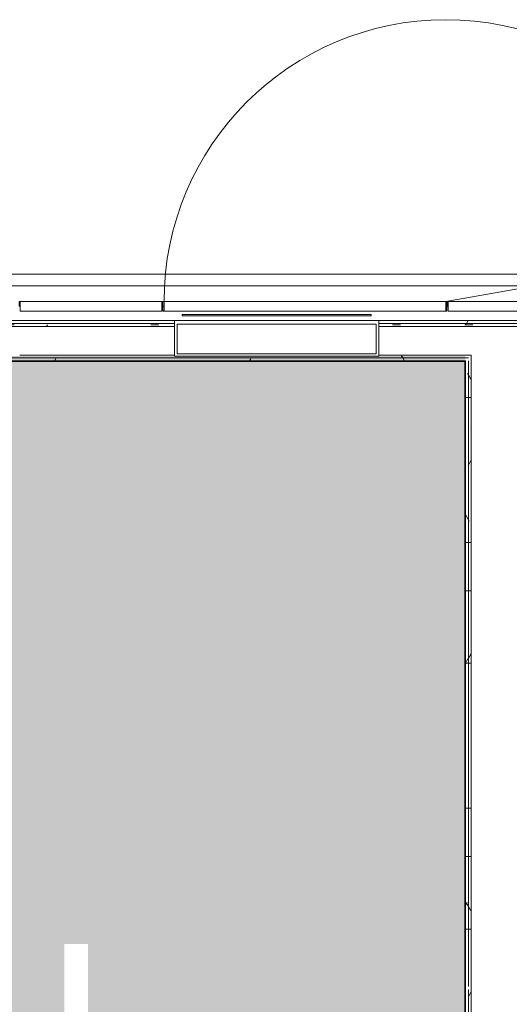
# Model space of a CAD drawing. Header units: millimetres. Extents: x 405189 to 603908, y 766722 to 946183.
# Tile 28 of 40: x 587323 to 589383, y 804008 to 808148. Entities that reach past the tile are written whole.
import ezdxf

# ---------------------------------------------------------------- set-up
doc = ezdxf.new("R2010")
doc.units = ezdxf.units.MM
doc.layers.add('A200-14_Servering', color=7, linetype='Continuous', lineweight=5, true_color=0xc7d6ef)
for name, color, linetype, lineweight in [('A2312', 1, 'Continuous', 5), ('A24', 1, 'Continuous', 5), ('A281-1', 1, 'Continuous', 5), ('A873', 6, 'Continuous', 5)]:
    doc.layers.add(name, color=color, linetype=linetype, lineweight=lineweight)
pattern_1 = [(0.000387, (-230611.96, 401373.12), (406.399313, 101.602748), [33.528, -271.272, 33.528, -1896.872]), (0.000387, (-230611.96, 401373.12), (406.399313, 101.602748), [-338.328, -271.272, 33.528, -576.072, -1016]), (0.000387, (-230611.96, 401373.12), (406.399313, 101.602748), [-1219.2, 33.528, -271.272, 33.528, -677.672]), (0.000387, (-230611.96, 401373.12), (406.399313, 101.602748), [-1557.528, -169.672, 33.528, -474.472]), (120.000387, (-230459.56, 401423.92), (-291.190218, 301.150755), [33.528, -271.272, -1930.4]), (120.000387, (-230459.56, 401423.92), (-291.190218, 301.150755), [-304.8, 33.528, -271.272, -1625.6]), (120.000387, (-230459.56, 401423.92), (-291.190218, 301.150755), [-609.6, 33.528, -576.072, -1016]), (120.000387, (-230459.56, 401423.92), (-291.190218, 301.150755), [-1219.2, 33.528, -271.272, -711.2]), (120.000387, (-230459.56, 401423.92), (-291.190218, 301.150755), [-1524, 33.528, -169.672, -508]), (120.000387, (-230459.56, 401423.92), (-291.190218, 301.150755), [-1727.2, 33.528, -474.472]), (240.000387, (-230408.76, 401627.12), (-115.209095, -402.753503), [33.528, -271.272, -1930.4]), (240.000387, (-230408.76, 401627.12), (-115.209095, -402.753503), [-304.8, 33.528, -271.272, -1625.6]), (240.000387, (-230408.76, 401627.12), (-115.209095, -402.753503), [-609.6, 33.528, -576.072, -1016]), (240.000387, (-230408.76, 401627.12), (-115.209095, -402.753503), [-1219.2, 33.528, -271.272, -711.2]), (240.000387, (-230408.76, 401627.12), (-115.209095, -402.753503), [-1524, 33.528, -169.672, -508]), (240.000387, (-230408.76, 401627.12), (-115.209095, -402.753503), [-1727.2, 33.528, -474.472])]

# ---------------------------------------------------------------- blocks, each defined once
blk = doc.blocks.new('Railing - Railing-11071590-br003-h01-a-200-1-0001')
at = {"layer": 'A281-1'}
for p, q in [((782577.6, -588697.1), (774163.6, -588697.1)), ((774163.6, -588747.1), (782577.6, -588747.1))]:
    blk.add_line(p, q, dxfattribs=at)
blk = doc.blocks.new('System Panel - A246-T01 - Trespiler-V40-br003-h01-a-200-1-0001')
at = {"layer": 'A2312'}
h = blk.add_hatch(dxfattribs=at)
h.set_pattern_fill('FP_26', color=256, style=0, pattern_type=2)
h.set_pattern_definition([(90, (-818834.78, -405589.84), (-100, 6e-15), [])])
h.paths.add_polyline_path([(-292.5, -40), (-292.5, -20), (-297.5, -20), (-297.5, -40)])
for p in [(-297.5, -20), (-292.5, -40)]:
    blk.add_line(p, (-297.5, -40), dxfattribs=at)
blk = doc.blocks.new('System Panel - A246-T01 - Trespiler-45100897-br003-h01-a-200-1-0001')
at = {"layer": 'A2312'}
for p, q in [((297.5, 0), (-297.5, 0)), ((-297.5, 0), (-297.5, -40)), ((297.5, -40), (297.5, 0)), ((-297.5, -40), (297.5, -40))]:
    blk.add_line(p, q, dxfattribs=at)
blk = doc.blocks.new('A246-T04 - Trespileelement på hengsler 1 - A246-T04 - Trespileelement på hengsler 1-45100898-br003-h01-a-200-1-0001')
at = {"layer": 'A2312'}
for p, q in [((592.5, 0), (1759.3, 206.6)), ((592.5, 0), (-592.5, 0)), ((592.5, -40), (592.5, 0)), ((-592.5, 0), (-592.5, -40)), ((-592.5, -40), (592.5, -40))]:
    blk.add_line(p, q, dxfattribs=at)
blk.add_arc((592.5, 0), 1185, 0, 180, dxfattribs=at)
blk = doc.blocks.new('A278 - Brannskap innfelt i innbyggingsskap - A278 - Brannskap innfelt i innbyggingsskap-26545379-br003-h01-a-200-1-0001')
at = {"layer": 'A873'}
for p, q in [((-272.5, 110), (522.5, 110)), ((-272.5, 105), (-272.5, 110)), ((522.5, 105), (-272.5, 105)), ((522.5, 110), (522.5, 105)), ((-294, 70), (544, 70)), ((-294, 70), (-294, -55)), ((544, -55), (544, 70)), ((544, -55), (-294, -55))]:
    blk.add_line(p, q, dxfattribs=at)
blk = doc.blocks.new('System Panel - A246-T01 - Trespiler-V315-br003-h01-a-200-1-0001')
at = {"layer": 'A2312'}
h = blk.add_hatch(dxfattribs=at)
h.set_pattern_fill('FP_246', color=256, style=0, pattern_type=2)
h.set_pattern_definition([(90, (-819434.78, -405589.84), (-100, 6e-15), [])])
h.paths.add_polyline_path([(297.5, -40), (297.5, -20), (292.5, -20), (292.5, -40)])
for p, q in [((297.5, -40), (292.5, -40)), ((297.5, -20), (297.5, -40))]:
    blk.add_line(p, q, dxfattribs=at)
blk = doc.blocks.new('Rectangular Mullion - A246 - Fuge 5mm L09-39867770-br003-h01-a-200-1-0001')
at = {"layer": 'A2312'}
for p, q in [((445711.6, 929003.3), (445710.8, 929008.2)), ((445730.6, 929011.4), (445731.4, 929006.5))]:
    blk.add_line(p, q, dxfattribs=at)
blk = doc.blocks.new('Rectangular Mullion - A246 - Fuge 5mm L09-V408-br003-h01-a-200-1-0001')
at = {"layer": 'A2312'}
for p, q in [((445520.9, 930177.9), (445520.1, 930182.8)), ((445539.9, 930186), (445540.7, 930181.1))]:
    blk.add_line(p, q, dxfattribs=at)
blk = doc.blocks.new('Rectangular Mullion - A246 - Fuge 5mm L09-41681129-br003-h01-a-200-1-0001')
at = {"layer": 'A2312'}
blk.add_hatch(color=256, dxfattribs=at).paths.add_polyline_path([(2.5, 20), (2.5, 0), (-2.5, 0), (-2.5, 20)])
for p, q in [((-2.5, 20), (2.5, 20)), ((-2.5, 0), (-2.5, 20)), ((2.5, 20), (2.5, 0)), ((2.5, 0), (-2.5, 0))]:
    blk.add_line(p, q, dxfattribs=at)

msp = doc.modelspace()

# ---------------------------------------------------------------- hatches: boundary and pattern name
at = {"layer": 'A200-14_Servering'}
msp.add_hatch(color=256, dxfattribs=at).paths.add_polyline_path([(587510.3, 798519.4), (587510.3, 801313.1), (587510.3, 801381.9), (587510.3, 801383.5), (587510.3, 804261.2), (587610.3, 804261.2), (587610.3, 801381.9), (589197.8, 801381.9), (589197.8, 804029.4), (589197.8, 806734.4), (587322.8, 806734.4), (581012.8, 806734.4), (580797.8, 806734.4), (580797.8, 791814.4), (581012.8, 791814.4), (581012.8, 791644.4), (582472.8, 791644.4), (582472.8, 791939.2), (583172.8, 791939.2), (583172.8, 791644.4), (589432.8, 791644.4), (589432.8, 791814.4), (591747.8, 791814.4), (591747.8, 792003.9), (591631.4, 792063.4), (591551.3, 792166.8), (591522.8, 792294.4), (591551.3, 792422), (591631.4, 792525.4), (591747.8, 792584.8), (591747.8, 792660.1), (591747.8, 795991.9), (591747.8, 796426.9), (591747.8, 798071.9), (591747.8, 798519.4)])
at = {"layer": 'A24'}
h = msp.add_hatch(dxfattribs=at)
h.set_pattern_fill('FP_1', color=256, angle=-99.2206, style=0, pattern_type=2)
h.set_pattern_definition(pattern_1)
h.paths.add_polyline_path([(587317.2, 806870.5), (587322.8, 806870.5), (587322.8, 806883), (586098.2, 806883), (586098.2, 806870.5)])
h.paths.add_polyline_path([(581012.8, 806870.5), (584088.2, 806870.5), (584088.2, 806883), (581012.8, 806883)])
h = msp.add_hatch(dxfattribs=at)
h.set_pattern_fill('FP_1', color=256, angle=-99.2206, style=0, pattern_type=2)
h.set_pattern_definition(pattern_1)
h.paths.add_polyline_path([(587317.2, 806858), (587322.8, 806858), (587322.8, 806870.5), (586098.2, 806870.5), (586098.2, 806858)])
h.paths.add_polyline_path([(581012.8, 806858), (584088.2, 806858), (584088.2, 806870.5), (581012.8, 806870.5)])
h = msp.add_hatch(dxfattribs=at)
h.set_pattern_fill('FP_1', color=256, angle=-99.2206, style=0, pattern_type=2)
h.set_pattern_definition(pattern_1)
h.paths.add_polyline_path([(587973.8, 806870.5), (587973.8, 806883), (587322.8, 806883), (587322.8, 806870.5)])
h.paths.add_polyline_path([(589272.8, 806870.5), (589272.8, 806883), (588833.8, 806883), (588833.8, 806870.5)])
h = msp.add_hatch(dxfattribs=at)
h.set_pattern_fill('FP_1', color=256, angle=-99.2206, style=0, pattern_type=2)
h.set_pattern_definition(pattern_1)
h.paths.add_polyline_path([(589272.8, 806858), (589272.8, 806870.5), (588833.8, 806870.5), (588833.8, 806858)])
h.paths.add_polyline_path([(587322.8, 806858), (587973.8, 806858), (587973.8, 806870.5), (587322.8, 806870.5)])
h = msp.add_hatch(dxfattribs=at)
h.set_pattern_fill('FP_1', color=256, angle=-99.2206, style=0, pattern_type=2)
h.set_pattern_definition(pattern_1)
h.paths.add_polyline_path([(591737.8, 806870.5), (591737.8, 806883), (589272.8, 806883), (589272.8, 806870.5), (590999.2, 806870.5)])
h = msp.add_hatch(dxfattribs=at)
h.set_pattern_fill('FP_1', color=256, angle=-99.2206, style=0, pattern_type=2)
h.set_pattern_definition(pattern_1)
h.paths.add_polyline_path([(591737.8, 806858), (591737.8, 806870.5), (589272.8, 806870.5), (589272.8, 806858), (590999.2, 806858)])
h = msp.add_hatch(dxfattribs=at)
h.set_pattern_fill('FP_1', color=256, angle=-99.2206, style=0, pattern_type=2)
h.set_pattern_definition(pattern_1)
h.paths.add_polyline_path([(587317.2, 806725.5), (587322.8, 806725.5), (587322.8, 806738), (586098.2, 806738), (586098.2, 806725.5)])
h.paths.add_polyline_path([(581012.8, 806725.5), (584088.2, 806725.5), (584088.2, 806738), (581012.8, 806738)])
h = msp.add_hatch(dxfattribs=at)
h.set_pattern_fill('FP_1', color=256, angle=-99.2206, style=0, pattern_type=2)
h.set_pattern_definition(pattern_1)
h.paths.add_polyline_path([(583635.2, 806713), (584088.2, 806713), (584088.2, 806725.5), (581012.8, 806725.5), (581012.8, 806713), (582407.8, 806713)])
h.paths.add_polyline_path([(587322.8, 806713), (587322.8, 806725.5), (586098.2, 806725.5), (586098.2, 806713), (587317.2, 806713)])
h = msp.add_hatch(dxfattribs=at)
h.set_pattern_fill('FP_1', color=256, angle=-99.2206, style=0, pattern_type=2)
h.set_pattern_definition(pattern_1)
h.paths.add_polyline_path([(589222.8, 806725.5), (589222.8, 806738), (588833.8, 806738), (588833.8, 806733), (587973.8, 806733), (587973.8, 806738), (587619.3, 806738), (587619.3, 806725.5), (589210.3, 806725.5)])
h.paths.add_polyline_path([(587544.3, 806725.5), (587544.3, 806738), (587322.8, 806738), (587322.8, 806725.5)])
h = msp.add_hatch(dxfattribs=at)
h.set_pattern_fill('FP_1', color=256, angle=-99.2206, style=0, pattern_type=2)
h.set_pattern_definition(pattern_1)
h.paths.add_polyline_path([(589210.3, 806713), (589210.3, 806725.5), (587619.3, 806725.5), (587619.3, 806713), (589197.8, 806713)])
h.paths.add_polyline_path([(587322.8, 806713), (587544.3, 806713), (587544.3, 806725.5), (587322.8, 806725.5)])
h = msp.add_hatch(dxfattribs=at)
h.set_pattern_fill('FP_1', color=256, angle=-99.2206, style=0, pattern_type=2)
h.set_pattern_definition(pattern_1)
h.paths.add_polyline_path([(589222.8, 804070.5), (589222.8, 806725.5), (589210.3, 806725.5), (589210.3, 804070.5)])
h = msp.add_hatch(dxfattribs=at)
h.set_pattern_fill('FP_1', color=256, angle=-99.2206, style=0, pattern_type=2)
h.set_pattern_definition(pattern_1)
h.paths.add_polyline_path([(589210.3, 804083), (589210.3, 806713), (589197.8, 806713), (589197.8, 804083)])
h = msp.add_hatch(dxfattribs=at)
h.set_pattern_fill('FP_1', color=256, angle=-99.2206, style=0, pattern_type=2)
h.set_pattern_definition(pattern_1)
h.paths.add_polyline_path([(589197.8, 801360.5), (589210.3, 801360.5), (589210.3, 804083), (589197.8, 804083), (589197.8, 802090.6)])
h = msp.add_hatch(dxfattribs=at)
h.set_pattern_fill('FP_1', color=256, angle=-99.2206, style=0, pattern_type=2)
h.set_pattern_definition(pattern_1)
h.paths.add_polyline_path([(589210.3, 801348), (589222.8, 801348), (589222.8, 804070.5), (589210.3, 804070.5), (589210.3, 801360.5)])

# ---------------------------------------------------------------- linework, layer by layer
for p, q in [((587973.8, 806883), (586098.2, 806883)), ((587973.8, 806870.5), (586098.2, 806870.5)), ((587973.8, 806858), (586098.2, 806858)), ((587973.8, 806733), (587973.8, 806883)), ((587973.8, 806883), (588833.8, 806883)), ((588833.8, 806883), (588833.8, 806733)), ((591737.8, 806883), (588833.8, 806883)), ((591737.8, 806870.5), (588833.8, 806870.5)), ((591737.8, 806858), (588833.8, 806858)), ((587544.3, 806725.5), (586098.2, 806725.5)), ((587544.3, 806738), (587322.8, 806738)), ((587973.8, 806738), (587544.3, 806738)), ((589210.3, 806725.5), (587544.3, 806725.5)), ((588833.8, 806733), (587973.8, 806733)), ((589222.8, 806738), (588833.8, 806738)), ((589222.8, 806738), (589222.8, 801360.5)), ((589197.8, 806713), (586088.2, 806713)), ((586088.2, 806711), (589195.8, 806711)), ((589195.8, 806711), (589195.8, 801362.5)), ((589197.8, 806713), (589197.8, 801360.5)), ((589210.3, 806713), (589210.3, 804083)), ((589210.3, 804070.5), (589210.3, 801348))]:
    msp.add_line(p, q, dxfattribs=at)

# ---------------------------------------------------------------- block references
at = {"layer": 'A2312'}
for name, p in [('A246-T04 - Trespileelement på hengsler 1 - A246-T04 - Trespileelement på hengsler 1-45100898-br003-h01-a-200-1-0001', (588522.8, 806963)), ('System Panel - A246-T01 - Trespiler-45100897-br003-h01-a-200-1-0001', (587622.8, 806963)), ('System Panel - A246-T01 - Trespiler-V40-br003-h01-a-200-1-0001', (588222.8, 806963)), ('System Panel - A246-T01 - Trespiler-V315-br003-h01-a-200-1-0001', (588822.8, 806963)), ('System Panel - A246-T01 - Trespiler-45100897-br003-h01-a-200-1-0001', (589422.8, 806963))]:
    msp.add_blockref(name, p, dxfattribs=at)
at = {"layer": 'A2312', "extrusion": (0, 0, -1), "rotation": 179.9999999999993}
for p in [(-587322.8, 806963), (-587922.8, 806963), (-589122.8, 806963)]:
    msp.add_blockref('Rectangular Mullion - A246 - Fuge 5mm L09-41681129-br003-h01-a-200-1-0001', p, dxfattribs=at)
at = {"layer": 'A2312', "rotation": 260.7793874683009}
for name in ['Rectangular Mullion - A246 - Fuge 5mm L09-39867770-br003-h01-a-200-1-0001', 'Rectangular Mullion - A246 - Fuge 5mm L09-V408-br003-h01-a-200-1-0001']:
    msp.add_blockref(name, (-257654.8, 1395775.4), dxfattribs=at)
at = {"layer": 'A281-1'}
msp.add_blockref('Railing - Railing-11071590-br003-h01-a-200-1-0001', (-188054.8, 1395775.4), dxfattribs=at)
at = {"layer": 'A873'}
msp.add_blockref('A278 - Brannskap innfelt i innbyggingsskap - A278 - Brannskap innfelt i innbyggingsskap-26545379-br003-h01-a-200-1-0001', (588278.8, 806798), dxfattribs=at)

doc.saveas('drawing.dxf')
